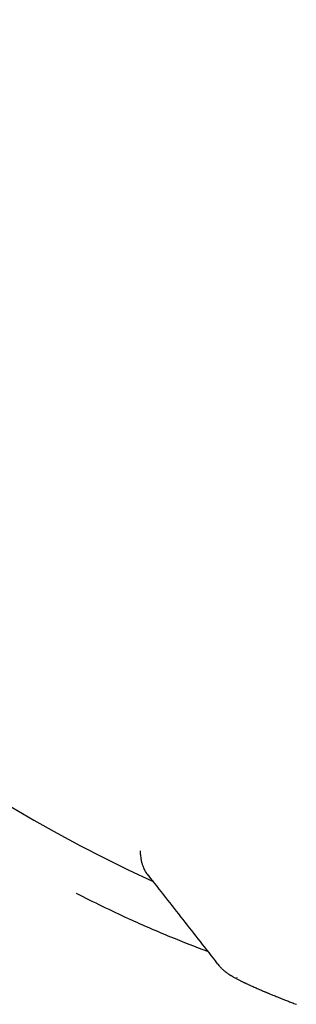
# Model space of a CAD drawing. Header units: millimetres. Extents: x 8 to 914, y 12 to 444.
# Tile 10 of 48: x 120.52 to 124.82, y 387.2 to 402.5. Entities that reach past the tile are written whole.
import ezdxf

# ---------------------------------------------------------------- set-up
doc = ezdxf.new("R2010")
doc.units = ezdxf.units.MM

msp = doc.modelspace()

# ---------------------------------------------------------------- linework, layer by layer
at = {"color": 7, "linetype": 'Continuous', "lineweight": 30}
for p, q in [((122.4, 389.528), (122.399, 389.587)), ((122.515, 389.207), (122.515, 389.207))]:
    msp.add_line(p, q, dxfattribs=at)
for centre, radius, start, end in [((132.043, 409.797), 22.741, 179.9968, 245.421), ((123.679, 387.616), 0.221, 359.289, 0.711)]:
    msp.add_arc(centre, radius, start, end, dxfattribs=at)
for points, knots in [([(122.4, 389.527), (122.4, 389.512), (122.401, 389.484), (122.406, 389.448), (122.411, 389.422), (122.416, 389.404), (122.42, 389.39), (122.425, 389.372), (122.433, 389.351), (122.439, 389.335), (122.443, 389.326)], [0, 0, 0, 0, 0.183086, 0.328466, 0.435409, 0.50469, 0.574855, 0.680724, 0.822496, 1, 1, 1, 1]), ([(122.443, 389.326), (122.448, 389.315), (122.453, 389.303), (122.459, 389.293), (122.46, 389.291)], [0, 0, 0, 0, 0.854247, 1, 1, 1, 1]), ([(122.46, 389.29), (122.465, 389.282), (122.476, 389.262), (122.493, 389.235), (122.507, 389.217), (122.514, 389.207)], [0, 0, 0, 0, 0.26048, 0.620516, 1, 1, 1, 1]), ([(122.515, 389.207), (122.695, 388.978), (123.054, 388.52), (123.414, 388.062), (123.593, 387.833)], [0, 0, 0, 0, 0.500264, 1, 1, 1, 1]), ([(122.217, 388.528), (122.081, 388.592), (121.807, 388.719), (121.538, 388.855), (121.403, 388.923)], [0, 0, 0, 0, 0.5, 1, 1, 1, 1]), ([(122.218, 388.53), (122.433, 388.435), (122.836, 388.256), (123.249, 388.099), (123.442, 388.026)], [0, 0, 0, 0, 0.531062, 1, 1, 1, 1]), ([(123.594, 387.834), (123.594, 387.833), (123.594, 387.832), (123.597, 387.83), (123.598, 387.829)], [0, 0, 0, 0, 0.747227, 1, 1, 1, 1]), ([(123.597, 387.829), (123.61, 387.815), (123.633, 387.787), (123.669, 387.751), (123.7, 387.723), (123.727, 387.702), (123.747, 387.687), (123.765, 387.675), (123.773, 387.669), (123.781, 387.664), (123.789, 387.659), (123.797, 387.654), (123.807, 387.648), (123.82, 387.64), (123.837, 387.63), (123.855, 387.62), (123.871, 387.611), (123.887, 387.602), (123.906, 387.592), (123.926, 387.582), (123.946, 387.572), (123.964, 387.563), (123.981, 387.555), (123.996, 387.547), (124.009, 387.541), (124.02, 387.536), (124.031, 387.531), (124.043, 387.525), (124.058, 387.518), (124.076, 387.51), (124.097, 387.5), (124.122, 387.489), (124.149, 387.477), (124.179, 387.463), (124.212, 387.449), (124.245, 387.435), (124.277, 387.421), (124.307, 387.408), (124.33, 387.398), (124.349, 387.391), (124.362, 387.385), (124.375, 387.379), (124.39, 387.373), (124.408, 387.366), (124.431, 387.356), (124.459, 387.345), (124.493, 387.331), (124.531, 387.316), (124.576, 387.298), (124.627, 387.278), (124.685, 387.255), (124.75, 387.23), (124.797, 387.212), (124.822, 387.202)], [0, 0, 0, 0, 0.020416, 0.03824, 0.053449, 0.066048, 0.07607, 0.083589, 0.091906, 0.100379, 0.110022, 0.120836, 0.13282, 0.145264, 0.172092, 0.195395, 0.215113, 0.237629, 0.263044, 0.291356, 0.315612, 0.337759, 0.357106, 0.373658, 0.387416, 0.39824, 0.409303, 0.422538, 0.437944, 0.456721, 0.47796, 0.501664, 0.527836, 0.556264, 0.583615, 0.61301, 0.639328, 0.662566, 0.682717, 0.694148, 0.704275, 0.713128, 0.723394, 0.736798, 0.753345, 0.773042, 0.795896, 0.821916, 0.851115, 0.883505, 0.919103, 0.957928, 1, 1, 1, 1])]:
    msp.add_open_spline(points, degree=3, knots=knots, dxfattribs=at)

doc.saveas('drawing.dxf')
